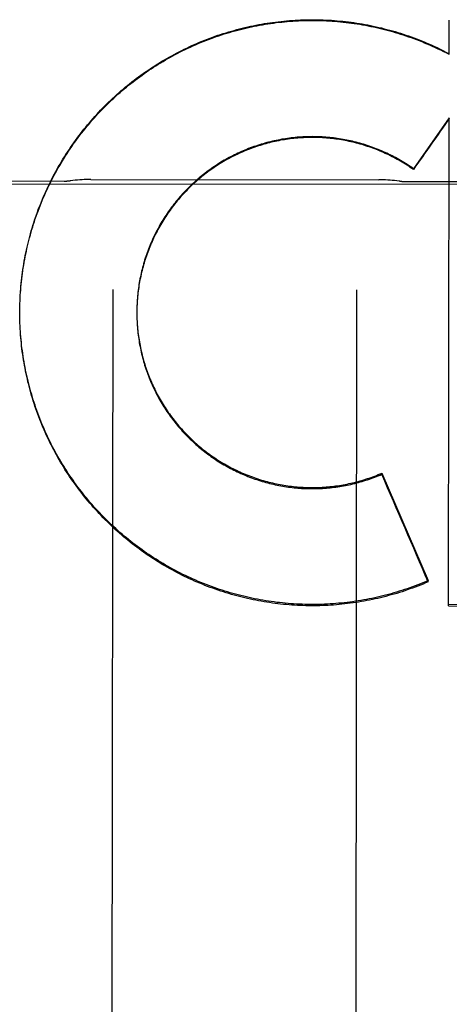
# Model space of a CAD drawing. Header units: inches. Extents: x 0 to 330, y 0 to 213.
# Tile 7 of 56: x 103.244 to 103.464, y 69.362 to 69.867. Entities that reach past the tile are written whole.
import ezdxf

# ---------------------------------------------------------------- set-up
doc = ezdxf.new("R2010")
doc.units = ezdxf.units.IN
doc.header["$LTSCALE"] = 18.1357758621
doc.header["$MEASUREMENT"] = 0
doc.linetypes.add('HIDDEN', pattern=[0.2, 0.1, -0.1])
doc.layers.add('02___PRT_ALL_AXES', color=7, linetype='CONTINUOUS')
doc.layers.add('DEFAULT_2', color=8, linetype='HIDDEN')

msp = doc.modelspace()

# ---------------------------------------------------------------- linework, layer by layer
at = {"layer": '02___PRT_ALL_AXES', "color": 8, "linetype": 'HIDDEN'}
for p, q in [((103.2804493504, 69.7852082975), (103.4281752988, 69.7850347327)), ((102.9480599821, 69.7833664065), (103.7605594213, 69.7824117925)), ((103.1918114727, 69.784491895), (103.2668114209, 69.7844037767)), ((103.4418113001, 69.7841981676), (103.5168112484, 69.7841100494))]:
    msp.add_line(p, q, dxfattribs=at)
at = {"layer": 'DEFAULT_2', "color": 8, "linetype": 'HIDDEN'}
for p, q in [((103.4642526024, 69.8493431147), (103.4642733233, 69.8670096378)), ((103.4593104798, 69.851847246), (103.4593109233, 69.8522247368)), ((103.4593109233, 69.8522247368), (103.4642530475, 69.849721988)), ((103.464214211, 69.8168539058), (103.4458670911, 69.7907504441)), ((103.4639197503, 69.5664675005), (103.464214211, 69.8168539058)), ((103.4458666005, 69.7903329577), (103.4458670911, 69.7907504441)), ((103.2441386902, 69.7227485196), (103.2442085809, 69.7247545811)), ((103.2442032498, 69.72418478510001), (103.2442881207, 69.7261941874)), ((103.2917460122, 69.7287177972), (103.2910973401, 69.17661435)), ((103.4167459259, 69.7285709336), (103.4160972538, 69.176467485)), ((103.2440275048, 69.7184369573), (103.2440530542, 69.7204321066)), ((103.2440508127, 69.7198744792), (103.2440910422, 69.7218734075)), ((103.2440878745, 69.7213116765), (103.2441428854, 69.7233142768)), ((103.2440177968, 69.7168964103), (103.2440186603, 69.71754874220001)), ((103.2440177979, 69.7168964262), (103.2440289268, 69.718990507)), ((103.2440221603, 69.715561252), (103.2440183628, 69.7173781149)), ((103.2440401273, 69.7141235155), (103.2440222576, 69.7161069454)), ((103.2440718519, 69.71268599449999), (103.2440397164, 69.7146652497)), ((103.3040221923, 69.7176298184), (103.304021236, 69.71730745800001)), ((103.304021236, 69.71730745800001), (103.3040221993, 69.7161841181)), ((103.304022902, 69.7166440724), (103.3040333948, 69.7152015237)), ((103.3040344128, 69.7156583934), (103.3040553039, 69.71421900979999)), ((103.3040567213, 69.7146728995), (103.3040879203, 69.71323678)), ((103.2441173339, 69.711248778), (103.244071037, 69.7132237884)), ((103.2441765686, 69.7098120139), (103.2441162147, 69.7117826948)), ((103.2442495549, 69.7083758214), (103.2441752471, 69.7103421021)), ((103.3040898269, 69.7136877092), (103.3041312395, 69.7122550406)), ((103.2443362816, 69.7069403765), (103.244248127, 69.7089021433)), ((103.2444367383, 69.7055058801), (103.2443362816, 69.7069403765)), ((103.4296657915, 69.6340041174), (103.429666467, 69.6345790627)), ((103.429666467, 69.6345790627), (103.4534345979, 69.5794927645)), ((103.4534338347, 69.5788431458), (103.4534345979, 69.5794927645)), ((103.4639197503, 69.5664675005), (103.6837598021, 69.5661276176)), ((103.6837605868, 69.5667954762), (103.4639205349, 69.5671352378))]:
    msp.add_line(p, q, dxfattribs=at)
for points in [[(103.2442815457, 69.7256202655), (103.2443814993, 69.7276329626), (103.2444887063, 69.7290707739), (103.2446097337, 69.73050748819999), (103.2447445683, 69.7319429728), (103.2448931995, 69.733377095), (103.2450556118, 69.7348097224), (103.2452317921, 69.7362407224), (103.2454217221, 69.7376699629), (103.2456253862, 69.73909731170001), (103.2458427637, 69.7405226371), (103.2460738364, 69.741945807), (103.246318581, 69.7433666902), (103.2465769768, 69.7447851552), (103.246848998, 69.7462010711), (103.2471346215, 69.7476143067), (103.2474338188, 69.7490247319), (103.2477465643, 69.7504322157), (103.2480728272, 69.7518366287), (103.2484125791, 69.75323784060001), (103.2487657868, 69.7546357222), (103.2491324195, 69.756030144), (103.2495124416, 69.7574209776), (103.2499058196, 69.7588080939), (103.2503125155, 69.7601913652), (103.2507324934, 69.76157066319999), (103.2511657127, 69.762945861), (103.2516121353, 69.7643168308), (103.252071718, 69.7656834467), (103.2525444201, 69.7670455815), (103.2530301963, 69.7684031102), (103.2535290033, 69.7697559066), (103.2540407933, 69.77110384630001), (103.2545655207, 69.7724468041), (103.2551031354, 69.7737846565), (103.2556535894, 69.7751172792), (103.25621683, 69.77644454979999), (103.2567928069, 69.7777663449), (103.2573814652, 69.779082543), (103.2579827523, 69.78039302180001), (103.2585966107, 69.78169766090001), (103.2592229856, 69.7829963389), (103.2598618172, 69.7842889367), (103.2605130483, 69.7855753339), (103.261176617, 69.7868554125), (103.2618524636, 69.7881290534), (103.262540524, 69.7893961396), (103.2632407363, 69.7906565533), (103.2639530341, 69.7919101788), (103.2646773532, 69.79315689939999), (103.2654136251, 69.7943966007), (103.2661617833, 69.7956291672), (103.266921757, 69.7968544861), (103.2676934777, 69.798072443), (103.2684768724, 69.7992829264), (103.2692718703, 69.8004858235), (103.2700783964, 69.80168102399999), (103.2708963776, 69.80286841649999), (103.2717257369, 69.80404789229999), (103.2725663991, 69.8052193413), (103.273418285, 69.8063826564), (103.2742813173, 69.8075377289), (103.2751554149, 69.8086844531), (103.2760404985, 69.8098227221), (103.2769364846, 69.8109524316), (103.2778432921, 69.8120734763), (103.2787608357, 69.81318575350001), (103.2796890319, 69.81428915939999), (103.2806277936, 69.8153835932), (103.2815770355, 69.8164689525), (103.2825366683, 69.8175451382), (103.2835066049, 69.8186120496), (103.2844867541, 69.8196695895), (103.2854770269, 69.8207176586), (103.2864773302, 69.82175616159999), (103.287487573, 69.8227850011), (103.2885076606, 69.8238040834), (103.2895375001, 69.8248133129), (103.2905769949, 69.82581259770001), (103.2916260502, 69.826801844), (103.292684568, 69.82778096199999), (103.2937524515, 69.8287498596), (103.2948296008, 69.8297084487), (103.2959159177, 69.8306566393), (103.2970113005, 69.83159434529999), (103.2981156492, 69.8325214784), (103.2992288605, 69.8334379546), (103.3003508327, 69.8343436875), (103.301481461, 69.835238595), (103.302620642, 69.836122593), (103.3037682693, 69.8369956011), (103.304924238, 69.83785753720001), (103.30608844, 69.83870832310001), (103.3072607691, 69.8395478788), (103.3084411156, 69.8403761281), (103.3096293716, 69.841192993), (103.3108254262, 69.8419983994), (103.3120291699, 69.8427922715), (103.3132404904, 69.8435745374), (103.3144592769, 69.8443451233), (103.3156854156, 69.84510395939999), (103.3169187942, 69.8458509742), (103.3181592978, 69.8465861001), (103.3194068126, 69.8473092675), (103.3206612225, 69.8480204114), (103.3219224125, 69.8487194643), (103.3231902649, 69.8494063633), (103.3244646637, 69.85008104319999), (103.3257454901, 69.8507434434), (103.3270326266, 69.8513935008), (103.3283259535, 69.85203115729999), (103.3296253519, 69.8526563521), (103.3309307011, 69.8532690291), (103.3322418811, 69.85386913), (103.3335587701, 69.8544566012), (103.334881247, 69.8550313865), (103.3362091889, 69.8555934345), (103.3375424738, 69.8561426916), (103.3388809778, 69.85667910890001), (103.3402245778, 69.85720263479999), (103.3415731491, 69.8577132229), (103.3429265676, 69.8582108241), (103.3442847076, 69.8586953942), (103.3456474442, 69.8591668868), (103.3470146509, 69.8596252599), (103.3483862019, 69.8600704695), (103.3497619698, 69.8605024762), (103.3511418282, 69.86092123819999), (103.3525256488, 69.8613267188), (103.3539133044, 69.8617188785), (103.3553046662, 69.8620976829), (103.3566996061, 69.8624630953), (103.3580979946, 69.8628150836), (103.3594997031, 69.86315361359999), (103.3609046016, 69.8634786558), (103.3623125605, 69.86379017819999), (103.3637234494, 69.864088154), (103.3651371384, 69.8643725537), (103.3665534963, 69.864643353), (103.3679723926, 69.8649005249), (103.3693936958, 69.8651440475), (103.370817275, 69.8653738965), (103.3722429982, 69.8655900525), (103.3736707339, 69.8657924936), (103.3751003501, 69.865981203), (103.3765317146, 69.8661561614), (103.3779646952, 69.8663173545), (103.3793991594, 69.8664647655), (103.3808349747, 69.8665983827), (103.3822720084, 69.86671819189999), (103.3837101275, 69.8668241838), (103.3851491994, 69.8669163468), (103.3865890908, 69.8669946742), (103.3880296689, 69.8670591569), (103.3894708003, 69.8671097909), (103.3909123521, 69.8671465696), (103.3923541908, 69.8671694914), (103.3937961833, 69.86717855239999), (103.3952381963, 69.8671737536), (103.3966800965, 69.86715509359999), (103.3981217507, 69.867122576), (103.3995630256, 69.8670762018), (103.4010037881, 69.8670159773), (103.4024439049, 69.8669419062), (103.403883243, 69.8668539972), (103.4053216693, 69.8667522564), (103.406759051, 69.8666366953), (103.4081952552, 69.8665073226), (103.4096301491, 69.8663641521), (103.4110636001, 69.86620719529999), (103.4124954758, 69.8660364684), (103.4139256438, 69.8658519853), (103.415353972, 69.8656537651), (103.4167803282, 69.8654418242), (103.4182045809, 69.8652161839), (103.4196265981, 69.8649768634), (103.4210462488, 69.8647238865), (103.4224634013, 69.86445727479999), (103.4238779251, 69.8641770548), (103.4252896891, 69.8638832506), (103.4266985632, 69.8635758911), (103.4281044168, 69.8632550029), (103.4295071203, 69.8629206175), (103.4309065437, 69.8625727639), (103.4323025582, 69.8622114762), (103.4336950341, 69.8618367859), (103.4350838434, 69.8614487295), (103.4364688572, 69.861047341), (103.4378499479, 69.86063265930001), (103.4392269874, 69.8602047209), (103.4405998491, 69.85976356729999), (103.4419684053, 69.85930923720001), (103.4433325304, 69.8588417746), (103.4446920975, 69.85836122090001), (103.4460469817, 69.8578676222), (103.447397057, 69.8573610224), (103.4487421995, 69.85684147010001), (103.450082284, 69.8563090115), (103.4514171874, 69.8557636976), (103.4527467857, 69.8552055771)], [(103.2443735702, 69.72705488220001), (103.2444793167, 69.7284885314), (103.2445987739, 69.729921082), (103.2447319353, 69.7313524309), (103.2448787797, 69.732782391), (103.2450392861, 69.7342107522), (103.2452134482, 69.73563747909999), (103.2454012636, 69.7370625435), (103.2456026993, 69.7384857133), (103.2458177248, 69.73990676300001), (103.2460463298, 69.7413256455), (103.2462885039, 69.742742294), (103.2465442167, 69.7441565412), (103.2468134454, 69.7455682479), (103.2470961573, 69.7469772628), (103.2473923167, 69.7483834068), (103.2477019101, 69.749786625), (103.2480249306, 69.7511868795), (103.2483613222, 69.75258394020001), (103.2487110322, 69.7539775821), (103.2490740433, 69.7553677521), (103.2494503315, 69.756754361), (103.2498398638, 69.7581372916), (103.2502426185, 69.7595164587), (103.2506585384, 69.7608916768), (103.2510875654, 69.7622627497), (103.2515296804, 69.76362962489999), (103.2519848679, 69.76499225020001), (103.2524530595, 69.76635042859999), (103.2529341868, 69.76770395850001), (103.2534282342, 69.769052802), (103.25393519, 69.7703969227), (103.254454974, 69.7717361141), (103.2549875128, 69.77307018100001), (103.2555327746, 69.7743990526), (103.2560907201, 69.7757226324), (103.2566612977, 69.7770408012), (103.2572444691, 69.7783534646), (103.2578401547, 69.7796604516), (103.2584482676, 69.7809615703), (103.2590687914, 69.7822567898), (103.2597017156, 69.7835460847), (103.2603469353, 69.78482924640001), (103.2610043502, 69.7861060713), (103.2616739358, 69.7873765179), (103.2623556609, 69.78864052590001), (103.2630494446, 69.7898979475), (103.2637552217, 69.7911486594), (103.264472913, 69.79239252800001), (103.2652024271, 69.7936293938), (103.2659437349, 69.7948592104), (103.2666968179, 69.7960819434), (103.2674615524, 69.7972973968), (103.2682378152, 69.7985053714), (103.2690255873, 69.7997058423), (103.2698248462, 69.80089877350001), (103.27063548, 69.80208399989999), (103.2714573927, 69.80326137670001), (103.2722905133, 69.8044308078), (103.2731347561, 69.8055921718), (103.2739900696, 69.8067454), (103.2748564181, 69.8078904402), (103.2757336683, 69.8090271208), (103.2766216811, 69.8101552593), (103.2775204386, 69.8112748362), (103.278429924, 69.8123858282), (103.2793499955, 69.81348806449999), (103.2802805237, 69.8145813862), (103.2812214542, 69.8156657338), (103.2821727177, 69.8167410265), (103.2831342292, 69.8178071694), (103.284105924, 69.81886408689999), (103.2850876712, 69.8199116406), (103.2860793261, 69.820949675), (103.2870808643, 69.8219781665), (103.2880922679, 69.8229970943), (103.2891133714, 69.824006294), (103.2901440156, 69.82500560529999), (103.2911841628, 69.825994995), (103.2922337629, 69.8269744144), (103.2932926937, 69.8279437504), (103.2943608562, 69.8289029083), (103.2954381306, 69.8298517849), (103.2965243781, 69.8307902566), (103.2976195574, 69.8317182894), (103.298723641, 69.8326358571), (103.2998364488, 69.83354281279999), (103.3009578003, 69.8344390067), (103.3020876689, 69.83532442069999), (103.3032260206, 69.83619902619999), (103.3043726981, 69.8370627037), (103.3055275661, 69.8379153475), (103.3066905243, 69.8387568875), (103.3078614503, 69.8395872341), (103.3090402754, 69.84040633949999), (103.3102269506, 69.8412141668), (103.3114212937, 69.8420105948), (103.3126231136, 69.8427954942), (103.3138323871, 69.843568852), (103.31504909, 69.8443306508), (103.3162730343, 69.84508077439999), (103.3175040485, 69.8458191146), (103.3187420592, 69.8465456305), (103.3199869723, 69.8472602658), (103.3212386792, 69.8479629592), (103.3224970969, 69.8486536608), (103.3237620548, 69.84933228), (103.3250333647, 69.8499987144), (103.3263109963, 69.8506529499), (103.3275949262, 69.8512949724), (103.328884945, 69.8519246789), (103.3301808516, 69.8525419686), (103.3314825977, 69.8531468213), (103.332790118, 69.8537392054), (103.3341032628, 69.8543190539), (103.3354219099, 69.8548863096), (103.3367459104, 69.8554409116), (103.3380750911, 69.8559827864), (103.3394094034, 69.8565119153), (103.3407488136, 69.8570282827), (103.3420931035, 69.8575318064), (103.343442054, 69.8580224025), (103.3447956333, 69.85850006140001), (103.3461537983, 69.8589647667), (103.3475163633, 69.8594164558), (103.3488831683, 69.8598550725), (103.3502540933, 69.8602805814), (103.3516289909, 69.8606929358), (103.3530077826, 69.8610921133), (103.3543904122, 69.8614780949), (103.3557766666, 69.8618508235), (103.3571663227, 69.8622102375), (103.358559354, 69.8625563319), (103.3599557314, 69.8628890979), (103.3613552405, 69.8632084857), (103.3627576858, 69.8635144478), (103.3641629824, 69.8638069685), (103.3655710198, 69.8640860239), (103.3669816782, 69.8643515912), (103.3683948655, 69.86460365), (103.3698103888, 69.8648421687), (103.3712280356, 69.8650671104), (103.3726477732, 69.8652784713), (103.3740695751, 69.8654762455), (103.3754932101, 69.8656604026), (103.3769184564, 69.8658309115), (103.3783452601, 69.8659877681), (103.3797735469, 69.8661309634), (103.3812031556, 69.8662604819), (103.3826339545, 69.8663763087), (103.3840657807, 69.8664784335), (103.3854984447, 69.866566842), (103.3869318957, 69.8666415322), (103.3883660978, 69.8667024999), (103.3898008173, 69.8667497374), (103.3912358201, 69.8667832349), (103.3926710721, 69.86680299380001), (103.3941065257, 69.86680901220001), (103.3955419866, 69.8668012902), (103.3969772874, 69.8667798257), (103.3984123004, 69.8667446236), (103.399846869, 69.8666956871), (103.4012809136, 69.8666330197), (103.4027143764, 69.8665566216), (103.4041470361, 69.8664665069), (103.4055786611, 69.8663626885), (103.4070092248, 69.8662451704), (103.4084386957, 69.8661139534), (103.4098668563, 69.8659690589), (103.4112935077, 69.8658105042), (103.4127185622, 69.8656383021), (103.4141419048, 69.8654524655), (103.4155634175, 69.8652530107), (103.4169830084, 69.8650399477), (103.4184004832, 69.86481330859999), (103.4198156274, 69.8645731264), (103.4212284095, 69.864319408), (103.4226388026, 69.8640521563), (103.4240465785, 69.8637714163), (103.425451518, 69.8634772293), (103.4268535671, 69.8631696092), (103.4282526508, 69.86284857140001), (103.4296486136, 69.8625141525), (103.431041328, 69.8621663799), (103.4324306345, 69.8618052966), (103.4338163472, 69.8614309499), (103.4351984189, 69.8610433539), (103.436576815, 69.8606425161), (103.4379513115, 69.8602285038), (103.4393216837, 69.8598013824), (103.4406878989, 69.8593611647), (103.4420499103, 69.85890786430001), (103.4434075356, 69.858441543), (103.4447606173, 69.8579622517), (103.4461090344, 69.85747003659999), (103.447452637, 69.85696495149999), (103.4487913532, 69.8564470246), (103.4501251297, 69.8559162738), (103.4514537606, 69.8553727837), (103.4527770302, 69.8548166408)], [(103.4527467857, 69.8552055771), (103.4540709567, 69.85463470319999), (103.4553895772, 69.8540511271), (103.4567025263, 69.85345490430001), (103.4580096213, 69.85284611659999), (103.4593109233, 69.8522247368)], [(103.4527770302, 69.8548166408), (103.4540949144, 69.85424785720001), (103.4554073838, 69.8536664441), (103.456714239, 69.8530724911), (103.4580152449, 69.8524661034), (103.4593104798, 69.851847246)], [(103.4458670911, 69.7907504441), (103.4450581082, 69.7913139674), (103.444243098, 69.7918685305), (103.4434220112, 69.79241416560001), (103.442594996, 69.7929507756), (103.4417621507, 69.7934782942), (103.4409235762, 69.7939966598), (103.4400793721, 69.7945058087), (103.4392296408, 69.7950056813), (103.4383744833, 69.7954962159), (103.4375140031, 69.7959773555), (103.4366483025, 69.79644904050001), (103.4357774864, 69.7969112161), (103.4349016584, 69.797363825), (103.4340209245, 69.7978068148), (103.4331353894, 69.7982401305), (103.4322451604, 69.7986637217), (103.4313503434, 69.7990775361), (103.4304510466, 69.7994815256), (103.4295473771, 69.7998756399), (103.4286394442, 69.8002598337), (103.4277273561, 69.8006340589), (103.4268112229, 69.8009982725), (103.425891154, 69.80135242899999), (103.4249672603, 69.8016964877), (103.4240396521, 69.8020304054), (103.4231084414, 69.8023541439), (103.4221737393, 69.8026676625), (103.4212356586, 69.8029709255), (103.4202943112, 69.8032638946), (103.4193498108, 69.8035465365), (103.41840227, 69.80381881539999), (103.4174518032, 69.8040807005), (103.4164985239, 69.80433215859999), (103.4155425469, 69.8045731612), (103.4145839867, 69.80480367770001), (103.4136229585, 69.8050236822), (103.4126595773, 69.8052331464), (103.4116939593, 69.8054320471), (103.4107262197, 69.80562035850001), (103.4097564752, 69.80579806), (103.4087848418, 69.8059651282), (103.4078114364, 69.8061215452), (103.4068363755, 69.80626729), (103.4058597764, 69.8064023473), (103.404881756, 69.8065266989), (103.4039024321, 69.8066403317), (103.4029219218, 69.8067432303), (103.401940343, 69.8068353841), (103.4009578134, 69.8069167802), (103.3999744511, 69.8069874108), (103.3989903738, 69.8070472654), (103.3980056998, 69.80709633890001), (103.3970205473, 69.8071346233), (103.3960350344, 69.8071621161), (103.3950492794, 69.8071788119), (103.3940634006, 69.8071847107), (103.3930775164, 69.80717981), (103.3920917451, 69.8071641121), (103.3911062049, 69.8071376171), (103.3901210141, 69.80710033), (103.3891362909, 69.8070522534), (103.3881521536, 69.80699339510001), (103.3871687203, 69.80692376), (103.3861861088, 69.80684335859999), (103.3852044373, 69.8067521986), (103.3842238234, 69.8066502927), (103.3832443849, 69.8065376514), (103.3822662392, 69.80641429), (103.381289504, 69.8062802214), (103.3803142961, 69.8061354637), (103.3793407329, 69.8059800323), (103.3783689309, 69.8058139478), (103.3773990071, 69.8056372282), (103.3764310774, 69.8054498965), (103.3754652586, 69.8052519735), (103.374501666, 69.80504348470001), (103.3735404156, 69.8048244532), (103.3725816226, 69.8045949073), (103.3716254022, 69.8043548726), (103.3706718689, 69.80410437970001), (103.3697211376, 69.803843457), (103.3687733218, 69.8035721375), (103.3678285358, 69.8032904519), (103.3668868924, 69.80299843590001), (103.3659485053, 69.8026961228), (103.3650134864, 69.8023835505), (103.3640819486, 69.8020607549), (103.363154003, 69.8017277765), (103.3622297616, 69.8013846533), (103.3613093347, 69.80103142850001), (103.3603928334, 69.8006681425), (103.3594803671, 69.80029484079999), (103.3585720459, 69.7999115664), (103.357667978, 69.7995183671), (103.3567682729, 69.7991152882), (103.3558730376, 69.79870238), (103.3549823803, 69.7982796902), (103.3540964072, 69.7978472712), (103.3532152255, 69.79740517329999), (103.3523389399, 69.7969534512), (103.3514676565, 69.7964921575), (103.3506014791, 69.7960213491), (103.3497405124, 69.79554108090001), (103.3488848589, 69.7950514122), (103.3480346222, 69.7945524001), (103.3471899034, 69.7940441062), (103.3463508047, 69.79352658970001), (103.345517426, 69.7929999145), (103.3446898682, 69.7924641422), (103.3438682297, 69.79191933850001), (103.34305261, 69.79136556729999), (103.342243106, 69.7908028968), (103.3414398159, 69.79023139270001), (103.3406428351, 69.78965112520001), (103.3398522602, 69.7890621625), (103.3390681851, 69.78846457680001), (103.3382907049, 69.7878584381), (103.3375199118, 69.7872438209), (103.3367558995, 69.7866207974), (103.3359987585, 69.7859894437), (103.3352485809, 69.7853498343), (103.3345054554, 69.7847020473), (103.3337694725, 69.784046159), (103.3330407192, 69.7833822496), (103.3323192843, 69.7827103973), (103.3316052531, 69.7820306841), (103.3308987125, 69.7813431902), (103.3301997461, 69.7806479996), (103.329508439, 69.7799451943), (103.3288248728, 69.7792348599), (103.328149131, 69.7785170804), (103.3274812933, 69.7777919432), (103.3268214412, 69.7770595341), (103.3261696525, 69.7763199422), (103.3255260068, 69.7755732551), (103.3248905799, 69.7748195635), (103.3242634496, 69.7740589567), (103.3236446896, 69.77329152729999), (103.3230343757, 69.772517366), (103.3224325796, 69.771736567), (103.321839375, 69.7709492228), (103.3212548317, 69.7701554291), (103.3206790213, 69.7693552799), (103.3201120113, 69.7685488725), (103.3195538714, 69.7677363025), (103.3190046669, 69.7669176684), (103.3184644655, 69.7660930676), (103.3179333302, 69.7652625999), (103.3174113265, 69.764426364), (103.3168985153, 69.7635844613), (103.3163949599, 69.7627369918), (103.315900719, 69.7618840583), (103.3154158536, 69.761025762), (103.3149404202, 69.76016220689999), (103.3144744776, 69.7592934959), (103.3140180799, 69.7584197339), (103.3135712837, 69.757541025), (103.3131341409, 69.7566574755), (103.3127067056, 69.7557691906), (103.3122890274, 69.7548762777), (103.3118811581, 69.7539788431), (103.3114831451, 69.7530769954), (103.3110950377, 69.7521708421), (103.3107168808, 69.7512604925), (103.3103487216, 69.7503460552), (103.3099906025, 69.7494276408), (103.3096425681, 69.7485053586), (103.3093046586, 69.7475793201), (103.3089769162, 69.7466496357), (103.3086593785, 69.74571641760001), (103.3083520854, 69.7447797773), (103.3080550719, 69.7438398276), (103.3077683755, 69.7428966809), (103.3074920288, 69.7419504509), (103.3072260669, 69.74100125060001), (103.3069705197, 69.7400491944), (103.3067254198, 69.7390943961), (103.3064907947, 69.7381369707), (103.3062666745, 69.73717703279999), (103.3060530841, 69.7362146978), (103.3058500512, 69.7352500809), (103.3056575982, 69.7342832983), (103.30547575, 69.7333144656), (103.3053045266, 69.73234369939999), (103.3051439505, 69.7313711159), (103.304994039, 69.7303968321), (103.304854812, 69.7294209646), (103.3047262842, 69.7284436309), (103.3046084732, 69.7274649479), (103.304501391, 69.7264850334), (103.3044050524, 69.7255040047), (103.3043194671, 69.7245219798), (103.3042446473, 69.7235390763), (103.3041799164, 69.7220768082)], [(103.4458666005, 69.7903329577), (103.4450619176, 69.79089394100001), (103.444251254, 69.79144606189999), (103.4434345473, 69.7919893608), (103.4426119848, 69.7925237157), (103.4417837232, 69.7930490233), (103.4409497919, 69.7935652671), (103.4401102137, 69.7940724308), (103.439265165, 69.7945704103), (103.4384148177, 69.795059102), (103.437559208, 69.7955384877), (103.4366983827, 69.7960085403), (103.4358324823, 69.7964691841), (103.4349616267, 69.7969203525), (103.434085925, 69.79736199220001), (103.4332055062, 69.7977940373), (103.432320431, 69.7982164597), (103.4314307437, 69.7986292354), (103.4305366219, 69.79903228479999), (103.4296382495, 69.7994255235), (103.4287356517, 69.79980894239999), (103.4278288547, 69.80018252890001), (103.4269180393, 69.80054621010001), (103.4260033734, 69.8008999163), (103.4250849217, 69.8012436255), (103.4241627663, 69.801577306), (103.4232370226, 69.8019009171), (103.4223077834, 69.8022144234), (103.4213751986, 69.8025177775), (103.4204394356, 69.8028109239), (103.4195005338, 69.8030938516), (103.4185585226, 69.80336654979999), (103.4176135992, 69.8036289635), (103.4166659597, 69.8038810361), (103.4157156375, 69.8041227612), (103.4147626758, 69.8043541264), (103.4138072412, 69.8045750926), (103.4128494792, 69.804785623), (103.4118894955, 69.8049856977), (103.4109274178, 69.8051752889), (103.4099633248, 69.8053543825), (103.4089972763, 69.8055229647), (103.4080294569, 69.8056810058), (103.407060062, 69.8058284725), (103.4060891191, 69.8059653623), (103.4051166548, 69.8060916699), (103.404142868, 69.8062073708), (103.4031679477, 69.8063124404), (103.40219195, 69.806406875), (103.4012149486, 69.8064906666), (103.4002370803, 69.8065638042), (103.3992584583, 69.8066262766), (103.3982792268, 69.8066780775), (103.3972995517, 69.8067191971), (103.3963194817, 69.8067496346), (103.3953390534, 69.8067693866), (103.3943584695, 69.8067784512), (103.3933779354, 69.8067768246), (103.3923974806, 69.8067645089), (103.3914171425, 69.806741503), (103.3904371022, 69.8067078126), (103.3894575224, 69.8066634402), (103.3884784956, 69.806608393), (103.3875001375, 69.8065426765), (103.3865225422, 69.8064662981), (103.3855457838, 69.8063792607), (103.3845700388, 69.80628158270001), (103.3835954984, 69.8061732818), (103.3826221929, 69.8060543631), (103.381650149, 69.80592482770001), (103.3806795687, 69.8057847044), (103.3797106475, 69.80563401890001), (103.3787434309, 69.8054727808), (103.3777779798, 69.805300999), (103.3768144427, 69.8051187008), (103.3758529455, 69.8049259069), (103.3748936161, 69.8047226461), (103.3739366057, 69.8045089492), (103.3729819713, 69.8042848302), (103.3720297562, 69.8040502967), (103.3710801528, 69.8038053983), (103.3701333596, 69.8035501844), (103.3691894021, 69.8032846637), (103.3682483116, 69.8030088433), (103.3673102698, 69.8027227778), (103.3663754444, 69.8024265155), (103.3654439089, 69.8021200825), (103.3645157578, 69.8018035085), (103.363591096, 69.8014768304), (103.3626700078, 69.8011400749), (103.3617526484, 69.8007933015), (103.3608391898, 69.8004365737), (103.3599296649, 69.800069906), (103.3590241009, 69.7996933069), (103.3581226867, 69.79930685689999), (103.3572256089, 69.7989106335), (103.3563329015, 69.7985046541), (103.3554446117, 69.7980889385), (103.3545608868, 69.79766355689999), (103.3536818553, 69.7972285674), (103.3528076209, 69.7967840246), (103.35193831, 69.7963299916), (103.3510739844, 69.7958665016), (103.3502146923, 69.7953935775), (103.3493606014, 69.79491131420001), (103.3485118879, 69.79441980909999), (103.3476685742, 69.793919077), (103.3468306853, 69.79340913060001), (103.3459983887, 69.7928900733), (103.3451718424, 69.7923620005), (103.3443510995, 69.7918249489), (103.3435362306, 69.7912789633), (103.3427273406, 69.7907241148), (103.3419245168, 69.7901604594), (103.341127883, 69.78958808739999), (103.3403375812, 69.7890070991), (103.339553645, 69.7884175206), (103.3387761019, 69.7878193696), (103.3380051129, 69.78721277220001), (103.3372408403, 69.7865978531), (103.3364833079, 69.7859746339), (103.3357325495, 69.7853431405), (103.3349886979, 69.7847034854), (103.3342518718, 69.78405576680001), (103.3335221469, 69.78340005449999), (103.3327996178, 69.78273643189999), (103.332084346, 69.7820649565), (103.3313763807, 69.7813856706), (103.3306758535, 69.78069870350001), (103.3299829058, 69.78000419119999), (103.3292975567, 69.7793021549), (103.3286198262, 69.7785926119), (103.3279498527, 69.7778757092), (103.32728777, 69.7771515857), (103.326633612, 69.7764202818), (103.3259874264, 69.7756818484), (103.325349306, 69.7749363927), (103.3247193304, 69.77418400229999), (103.3240975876, 69.7734247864), (103.3234841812, 69.77265886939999), (103.3228791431, 69.7718862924), (103.3222824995, 69.7711070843), (103.3216943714, 69.7703214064), (103.3211148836, 69.76952942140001), (103.3205440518, 69.7687311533), (103.3199818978, 69.7679266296), (103.3194285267, 69.76711600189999), (103.3188840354, 69.7662994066), (103.3183484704, 69.7654769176), (103.3178218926, 69.76464862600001), (103.3173043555, 69.7638146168), (103.3167959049, 69.7629749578), (103.3162966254, 69.7621297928), (103.3158066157, 69.7612792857), (103.3153258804, 69.76042344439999), (103.3148544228, 69.7595622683), (103.3143923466, 69.75869594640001), (103.3139397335, 69.7578246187), (103.3134966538, 69.7569484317), (103.3130632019, 69.75606757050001), (103.3126393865, 69.7551820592), (103.3122252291, 69.7542919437), (103.3118207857, 69.7533973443), (103.3114261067, 69.7524983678), (103.3110412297, 69.7515951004), (103.3106661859, 69.7506876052), (103.3103010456, 69.749776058), (103.3099458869, 69.7488606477), (103.3096007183, 69.7479413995), (103.3092655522, 69.7470183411), (103.3089404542, 69.7460916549), (103.3086254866, 69.7451615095), (103.3083206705, 69.7442279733), (103.3080260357, 69.7432911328), (103.3077416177, 69.74235110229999), (103.3074674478, 69.7414079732), (103.3072035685, 69.7404618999), (103.3069500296, 69.73951305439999), (103.3067068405, 69.7385614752), (103.3064740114, 69.73760719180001), (103.3062515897, 69.7366504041), (103.3060396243, 69.7356913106), (103.3058381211, 69.734729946), (103.3056470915, 69.7337663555), (103.3054665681, 69.7328007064), (103.3052965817, 69.7318331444), (103.3051371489, 69.730863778), (103.3049882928, 69.7298927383), (103.3048500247, 69.7289201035), (103.3047223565, 69.7279459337), (103.3046053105, 69.7269704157), (103.3044989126, 69.7259937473), (103.3044031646, 69.7250159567), (103.3043180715, 69.7240370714), (103.3042436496, 69.7230572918)], [(103.2804503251, 69.7852082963), (103.2793965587, 69.7852031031), (103.2782475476, 69.78518287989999), (103.2770915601, 69.7851473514), (103.2759293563, 69.7850964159), (103.274761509, 69.7850299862), (103.2735885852, 69.78494799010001), (103.2724111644, 69.7848503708), (103.2712298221, 69.7847370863), (103.270045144, 69.7846081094), (103.2697773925, 69.78457683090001)], [(103.4388457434, 69.7843781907), (103.4385772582, 69.78441019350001), (103.4373929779, 69.7845419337), (103.4362119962, 69.7846579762), (103.4350348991, 69.7847583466), (103.4338622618, 69.7848430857), (103.4326946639, 69.7849122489), (103.4315326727, 69.7849659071), (103.4303768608, 69.785004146), (103.4292279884, 69.78502706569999), (103.4281743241, 69.7850347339)], [(103.3040531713, 69.71960103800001), (103.3040322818, 69.718615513), (103.3040206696, 69.7168257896)], [(103.3040848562, 69.720586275), (103.3040528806, 69.71913184), (103.3040319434, 69.7181493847)], [(103.3041799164, 69.7220768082), (103.3041268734, 69.721095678), (103.3040845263, 69.7201139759)], [(103.3041806, 69.7225554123), (103.3041273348, 69.7215711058), (103.3040848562, 69.720586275)], [(103.3041337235, 69.71270294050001), (103.3041852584, 69.7112738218), (103.3042499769, 69.71029316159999), (103.3043253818, 69.7093132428), (103.3044114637, 69.7083342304), (103.304508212, 69.7073562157), (103.3046156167, 69.7063793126), (103.3047336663, 69.7054036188), (103.3048623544, 69.7044292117), (103.3050016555, 69.7034562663), (103.305151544, 69.7024849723), (103.3053120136, 69.7015153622), (103.3054830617, 69.70054746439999), (103.3056646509, 69.69958148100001), (103.3058567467, 69.6986176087), (103.306059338, 69.6976558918), (103.3062724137, 69.6966963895), (103.3064959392, 69.6957392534), (103.3067298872, 69.69478461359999), (103.3069742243, 69.6938325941), (103.3072289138, 69.6928833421), (103.3074939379, 69.6919369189), (103.3077692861, 69.6909933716), (103.3080549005, 69.6900528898), (103.3083507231, 69.68911567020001), (103.3086567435, 69.6881817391), (103.3089729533, 69.6872511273), (103.3092992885, 69.68632401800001), (103.3096356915, 69.68540058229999), (103.3099821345, 69.6844808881), (103.3103385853, 69.68356502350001), (103.3107049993, 69.6826530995), (103.3110813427, 69.68174520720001), (103.3114675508, 69.6808414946), (103.3118635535, 69.67994212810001), (103.3122693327, 69.6790471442), (103.312684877, 69.6781565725), (103.3131100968, 69.6772705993), (103.313544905, 69.6763894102), (103.3139892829, 69.67551303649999), (103.3144432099, 69.6746415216), (103.3149066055, 69.6737750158), (103.3153794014, 69.6729136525), (103.3158615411, 69.6720575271), (103.3163529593, 69.6712067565), (103.3168536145, 69.670361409), (103.3173634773, 69.6695215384), (103.3178824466, 69.6686873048), (103.3184104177, 69.6678588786), (103.3189473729, 69.66703628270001), (103.3194932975, 69.6662195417), (103.3200480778, 69.6654088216), (103.320611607, 69.66460428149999), (103.321183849, 69.6638059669), (103.3217647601, 69.6630139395), (103.3223542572, 69.6622283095), (103.3229522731, 69.66144917), (103.3235587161, 69.6606766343), (103.324173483, 69.6599108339), (103.3247965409, 69.6591518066), (103.3254278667, 69.65839958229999), (103.326067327, 69.6576543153), (103.3267147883, 69.6569161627), (103.3273702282, 69.6561851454), (103.3280336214, 69.6554612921), (103.3287048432, 69.6547447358), (103.3293837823, 69.6540355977), (103.330070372, 69.6533339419), (103.3307645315, 69.6526398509), (103.3314661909, 69.6519533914), (103.3321752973, 69.65127461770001), (103.3328917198, 69.6506036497), (103.3336153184, 69.6499406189), (103.3343460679, 69.6492855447), (103.3350839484, 69.6486384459), (103.3358288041, 69.6479994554), (103.3365804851, 69.6473687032), (103.337338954, 69.6467462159), (103.3381041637, 69.6461320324), (103.3388759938, 69.64552624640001), (103.3396543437, 69.6449289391), (103.3404391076, 69.6443401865), (103.3412301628, 69.6437600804), (103.3420274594, 69.64318865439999), (103.3428309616, 69.6426259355), (103.3436405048, 69.6420720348), (103.3444559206, 69.64152706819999), (103.345277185, 69.6409910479), (103.3461042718, 69.6404639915), (103.3469370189, 69.6399459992), (103.3477752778, 69.6394371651), (103.3486189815, 69.6389375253), (103.3494680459, 69.63844712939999), (103.3503223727, 69.6379660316), (103.3511818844, 69.6374942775), (103.3520464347, 69.6370319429), (103.3529158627, 69.6365791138), (103.3537901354, 69.6361358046), (103.354669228, 69.6357020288), (103.3555529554, 69.6352778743), (103.3564411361, 69.6348634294), (103.357333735, 69.6344587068), (103.3582307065, 69.63406372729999), (103.3591319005, 69.6336785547), (103.3600371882, 69.6333032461), (103.3609464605, 69.6329378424), (103.3618595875, 69.6325823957), (103.3627765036, 69.6322369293), (103.3636971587, 69.6319014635), (103.3646213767, 69.6315760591), (103.3655489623, 69.6312607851), (103.366479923, 69.6309556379), (103.3674142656, 69.6306606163), (103.3683517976, 69.63037578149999), (103.3692923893, 69.6301011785), (103.37023586, 69.62983685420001), (103.3711820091, 69.629582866), (103.3721307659, 69.6293392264), (103.3730820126, 69.6291059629), (103.3740356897, 69.6288830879), (103.3749917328, 69.6286706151), (103.3759500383, 69.62846856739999), (103.3769105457, 69.62827696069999), (103.3778730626, 69.62809583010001), (103.3788373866, 69.62792521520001), (103.3798034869, 69.6277651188), (103.3807713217, 69.62761554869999), (103.381740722, 69.6274765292), (103.3827115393, 69.6273480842), (103.3836836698, 69.6272302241), (103.3846569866, 69.6271229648), (103.3856314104, 69.6270263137), (103.3866068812, 69.6269402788), (103.3875832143, 69.6268648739), (103.3885602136, 69.6268001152), (103.3895378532, 69.6267460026), (103.3905161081, 69.6267025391), (103.3914947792, 69.6266697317), (103.3924736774, 69.6266475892), (103.3934527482, 69.62663611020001), (103.3944319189, 69.6266352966), (103.3954110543, 69.6266451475), (103.3963900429, 69.6266656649), (103.3973687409, 69.6266968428), (103.398346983, 69.62673867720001), (103.3993247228, 69.6267911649), (103.4003019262, 69.6268543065), (103.4012783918, 69.6269280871), (103.4022539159, 69.6270124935), (103.4032284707, 69.6271075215), (103.4042020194, 69.6272131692), (103.4051743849, 69.62732941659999), (103.4061454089, 69.627456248), (103.4071149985, 69.6275936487), (103.4080830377, 69.6277416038), (103.4090494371, 69.6279000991), (103.4100141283, 69.6280691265), (103.410976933, 69.62824865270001), (103.4119376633, 69.6284386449), (103.41289628, 69.6286390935), (103.4138527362, 69.62884999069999), (103.4148068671, 69.62907129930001), (103.4157585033, 69.6293029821), (103.4167076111, 69.6295450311), (103.4176541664, 69.6297974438), (103.4185979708, 69.630060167), (103.4195388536, 69.6303331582), (103.4204767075, 69.6306163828), (103.4214113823, 69.6309097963), (103.4223428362, 69.6312133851), (103.423271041, 69.6315271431), (103.4241958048, 69.6318510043), (103.4251169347, 69.6321849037), (103.4260344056, 69.6325288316), (103.4269481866, 69.6328827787), (103.4278581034, 69.6332466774), (103.4287639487, 69.633620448), (103.4296657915, 69.6340041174)], [(103.3041884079, 69.7117187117), (103.3042538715, 69.7107351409), (103.3043301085, 69.70975234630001), (103.3044171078, 69.70877044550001), (103.3045148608, 69.7077895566), (103.3046233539, 69.70680979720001), (103.304742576, 69.7058312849), (103.3048725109, 69.7048541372), (103.3050131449, 69.7038784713), (103.3051644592, 69.7029044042), (103.3053264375, 69.70193205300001), (103.3054990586, 69.7009615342), (103.3056823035, 69.6999929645), (103.3058761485, 69.6990264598), (103.3060805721, 69.6980621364), (103.3062955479, 69.69710010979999), (103.306521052, 69.69614049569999), (103.3067570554, 69.69518340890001), (103.3070035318, 69.6942289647), (103.3072604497, 69.6932772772), (103.30752778, 69.692328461), (103.3078054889, 69.6913826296), (103.3080935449, 69.6904398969), (103.3083919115, 69.6895003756), (103.3087005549, 69.688564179), (103.3090194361, 69.6876314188), (103.3093485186, 69.6867022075), (103.3096877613, 69.6857766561), (103.3100371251, 69.68485487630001), (103.3103965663, 69.68393697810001), (103.3107660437, 69.6830230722), (103.311145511, 69.6821132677), (103.3115349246, 69.6812076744), (103.3119342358, 69.6803064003), (103.3123433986, 69.67940955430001), (103.3127623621, 69.67851724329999), (103.3131910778, 69.6776295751), (103.3136294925, 69.6767466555), (103.3140775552, 69.6758685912), (103.3145352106, 69.6749954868), (103.3150024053, 69.6741274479), (103.3154790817, 69.6732645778), (103.3159651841, 69.67240698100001), (103.3164606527, 69.6715547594), (103.3169654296, 69.6707080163), (103.3174794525, 69.66986685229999), (103.3180026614, 69.6690313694), (103.318534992, 69.6682016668), (103.3190763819, 69.6673778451), (103.3196267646, 69.6665600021), (103.3201860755, 69.665748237), (103.3207542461, 69.6649426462), (103.3213312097, 69.6641433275), (103.3219168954, 69.6633503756), (103.3225112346, 69.6625638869), (103.3231141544, 69.6617839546), (103.3237255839, 69.6610106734), (103.3243454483, 69.660244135), (103.3249736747, 69.6594844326), (103.3256101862, 69.658731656), (103.3262549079, 69.657985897), (103.3269077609, 69.6572472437), (103.3275686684, 69.656515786), (103.3282375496, 69.6557916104), (103.3289143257, 69.6550748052), (103.3295989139, 69.6543654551), (103.3302912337, 69.6536636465), (103.3309912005, 69.6529694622), (103.3316987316, 69.6522829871), (103.3324137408, 69.6516043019), (103.3331361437, 69.65093348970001), (103.3338658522, 69.6502706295), (103.3346027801, 69.64961580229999), (103.3353468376, 69.6489690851), (103.3360979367, 69.6483305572), (103.336855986, 69.64770029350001), (103.3376208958, 69.6470783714), (103.3383925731, 69.6464648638), (103.3391709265, 69.64585984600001), (103.3399558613, 69.645263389), (103.3407472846, 69.6446755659), (103.3415451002, 69.6440964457), (103.3423492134, 69.6435260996), (103.3431595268, 69.6429645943), (103.3439759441, 69.6424119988), (103.3447983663, 69.6418683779), (103.3456266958, 69.6413337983), (103.346460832, 69.64080832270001), (103.347300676, 69.6402920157), (103.3481461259, 69.6397849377), (103.3489970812, 69.63928715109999), (103.349853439, 69.63879871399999), (103.3507150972, 69.6383196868), (103.3515819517, 69.6378501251), (103.3524538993, 69.6373900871), (103.3533308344, 69.6369396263), (103.3542126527, 69.6364987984), (103.3550992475, 69.6360676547), (103.3559905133, 69.63564624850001), (103.3568863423, 69.6352346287), (103.3577866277, 69.63483284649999), (103.3586912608, 69.6344409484), (103.3596001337, 69.634058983), (103.3605131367, 69.6336869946), (103.3614301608, 69.6333250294), (103.3623510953, 69.6329731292), (103.3632758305, 69.6326313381), (103.3642042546, 69.6322996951), (103.3651362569, 69.6319782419), (103.3660717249, 69.6316670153), (103.367010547, 69.63136605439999), (103.3679526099, 69.6310753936), (103.368897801, 69.6307950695), (103.3698460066, 69.630525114), (103.3707971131, 69.6302655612), (103.3717510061, 69.6300164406), (103.3727075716, 69.6297777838), (103.3736666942, 69.6295496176), (103.3746282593, 69.6293319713), (103.3755921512, 69.6291248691), (103.3765582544, 69.62892833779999), (103.3775264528, 69.62874239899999), (103.3784966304, 69.6285670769), (103.3794686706, 69.6284023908), (103.3804424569, 69.6282483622), (103.3814178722, 69.6281050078), (103.3823947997, 69.6279723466), (103.383373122, 69.62785039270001), (103.3843527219, 69.62773916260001), (103.3853334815, 69.6276386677), (103.3863152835, 69.6275489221), (103.3872980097, 69.6274699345), (103.3882815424, 69.6274017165), (103.3892657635, 69.6273442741), (103.3902505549, 69.6272976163), (103.3912357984, 69.6272617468), (103.3922213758, 69.6272366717), (103.3932071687, 69.6272223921), (103.394193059, 69.6272189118), (103.3951789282, 69.6272262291), (103.3961646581, 69.6272443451), (103.3971501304, 69.6272732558), (103.3981352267, 69.6273129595), (103.399119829, 69.6273634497), (103.4001038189, 69.6274247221), (103.4010870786, 69.6274967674), (103.4020694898, 69.627579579), (103.4030509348, 69.627673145), (103.4040312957, 69.62777745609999), (103.4050104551, 69.6278924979), (103.4059882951, 69.6280182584), (103.4069646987, 69.6281547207), (103.4079395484, 69.6283018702), (103.4089127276, 69.6284596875), (103.4098841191, 69.6286281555), (103.4108536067, 69.628807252), (103.4118210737, 69.6289969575), (103.4127864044, 69.6291972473), (103.4137494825, 69.62940809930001), (103.4147101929, 69.6296294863), (103.4156684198, 69.6298613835), (103.4166240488, 69.63010376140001), (103.4175769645, 69.63035659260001), (103.4185270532, 69.630619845), (103.4194742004, 69.6308934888), (103.4204182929, 69.6311774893), (103.4213592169, 69.6314718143), (103.4222968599, 69.6317764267), (103.423231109, 69.63209129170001), (103.4241618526, 69.6324163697), (103.4250889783, 69.6327516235), (103.4260123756, 69.63309701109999), (103.426931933, 69.6334524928), (103.4278475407, 69.6338180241), (103.4287590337, 69.6341935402), (103.429666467, 69.6345790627)], [(103.4534345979, 69.5794927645), (103.452107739, 69.5789279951), (103.4507756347, 69.57837605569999), (103.4494382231, 69.5778369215), (103.4480956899, 69.5773106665), (103.4467481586, 69.576797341), (103.4453957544, 69.5762969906), (103.4440386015, 69.57580966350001), (103.442676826, 69.5753354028), (103.4413105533, 69.5748742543), (103.4399399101, 69.5744262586), (103.4385650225, 69.5739914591), (103.4371860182, 69.573569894), (103.435803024, 69.5731616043), (103.4344161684, 69.5727666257), (103.433025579, 69.5723849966), (103.4316313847, 69.5720167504), (103.430233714, 69.57166192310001), (103.4288326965, 69.5713205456), (103.4274284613, 69.5709926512), (103.4260211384, 69.5706782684), (103.4246108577, 69.5703774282), (103.4231977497, 69.5700901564), (103.4217819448, 69.5698164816), (103.4203635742, 69.569556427), (103.4189427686, 69.5693100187), (103.4175196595, 69.5690772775), (103.4160943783, 69.5688582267), (103.414667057, 69.5686528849), (103.4132378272, 69.5684612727), (103.4118068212, 69.5682834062), (103.410374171, 69.5681193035), (103.4089400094, 69.5679689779), (103.4075044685, 69.5678324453), (103.4060676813, 69.5677097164), (103.4046297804, 69.5676008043), (103.4031908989, 69.5675057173), (103.4017511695, 69.5674244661), (103.4003107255, 69.5673570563), (103.3988696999, 69.5673034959), (103.3974282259, 69.5672637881), (103.3959864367, 69.5672379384), (103.3945444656, 69.56722594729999), (103.3931024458, 69.5672278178), (103.3916605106, 69.5672435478), (103.3902187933, 69.5672731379), (103.3887774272, 69.5673165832), (103.3873365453, 69.5673738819), (103.385896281, 69.5674450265), (103.3844567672, 69.5675300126), (103.3830181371, 69.56762883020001), (103.3815805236, 69.5677414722), (103.3801440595, 69.5678679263), (103.3787088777, 69.5680081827), (103.3772751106, 69.5681622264), (103.375842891, 69.5683300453), (103.3744123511, 69.5685116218), (103.3729836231, 69.5687069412), (103.3715568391, 69.5689159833), (103.370132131, 69.56913873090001), (103.3687096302, 69.5693751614), (103.3672894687, 69.5696252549), (103.3658717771, 69.5698889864), (103.364456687, 69.5701663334), (103.3630443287, 69.5704572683), (103.3616348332, 69.5707617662), (103.3602283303, 69.571079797), (103.3588249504, 69.5714113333), (103.3574248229, 69.5717563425), (103.3560280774, 69.5721147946), (103.3546348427, 69.5724866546), (103.3532452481, 69.57287189), (103.3518594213, 69.5732704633), (103.3504774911, 69.5736823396), (103.3490995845, 69.57410747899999), (103.3477258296, 69.5745458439), (103.3463563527, 69.5749973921), (103.3449912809, 69.5754620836), (103.3436307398, 69.5759398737), (103.3422748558, 69.5764307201), (103.3409237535, 69.5769345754), (103.3395775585, 69.5774513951), (103.3382363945, 69.5779811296), (103.3369003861, 69.5785237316), (103.3355696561, 69.5790791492), (103.3342443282, 69.5796473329), (103.3329245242, 69.5802282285), (103.3316103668, 69.5808217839), (103.3303019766, 69.5814279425), (103.3289994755, 69.5820466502), (103.3277029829, 69.582677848), (103.3264126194, 69.5833214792), (103.3251285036, 69.5839774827), (103.323850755, 69.5846457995), (103.3225794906, 69.5853263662), (103.3213148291, 69.5860191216), (103.3200568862, 69.586724), (103.3188057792, 69.5874409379), (103.3175616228, 69.5881698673), (103.316324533, 69.5889107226), (103.315094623, 69.5896634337), (103.3138720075, 69.59042793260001), (103.3126567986, 69.591204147), (103.3114491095, 69.5919920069), (103.3102490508, 69.5927914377), (103.3090567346, 69.5936023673), (103.3078722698, 69.594424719), (103.3066957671, 69.59525841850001), (103.3055273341, 69.5961033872), (103.3043670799, 69.59695954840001), (103.3032151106, 69.5978268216), (103.3020715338, 69.59870512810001), (103.300936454, 69.5995943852), (103.2998099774, 69.60049451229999), (103.2986922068, 69.6014054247), (103.2975832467, 69.6023270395), (103.2964831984, 69.6032592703), (103.2953921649, 69.6042020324), (103.2943102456, 69.60515523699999), (103.2932375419, 69.6061187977), (103.2921741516, 69.6070926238), (103.2911201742, 69.6080766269), (103.290075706, 69.60907071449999), (103.2890408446, 69.6100747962), (103.2880156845, 69.6110887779), (103.2870003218, 69.6121125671), (103.2859948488, 69.6131460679), (103.2849993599, 69.6141891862), (103.2840139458, 69.6152418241), (103.2830386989, 69.6163038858), (103.2820737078, 69.6173752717), (103.2811190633, 69.6184558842), (103.2801748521, 69.619545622), (103.2792411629, 69.6206443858), (103.2783180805, 69.62175207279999), (103.2774056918, 69.6228685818), (103.2765040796, 69.6239938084), (103.2756133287, 69.62512764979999), (103.2747335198, 69.62626999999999), (103.2738647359, 69.6274207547), (103.2730070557, 69.6285798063), (103.2721605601, 69.6297470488), (103.2713253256, 69.6309223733), (103.270501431, 69.6321056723), (103.269688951, 69.6332968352), (103.2688879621, 69.6344957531), (103.2680985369, 69.6357023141), (103.2673207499, 69.6369164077), (103.2665546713, 69.6381379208), (103.2658003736, 69.6393667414), (103.2650579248, 69.640602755), (103.2643273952, 69.6418458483), (103.2636088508, 69.6430959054), (103.2629023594, 69.64435281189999), (103.2622079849, 69.6456164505), (103.2615257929, 69.64688670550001), (103.260855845, 69.6481634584), (103.2601982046, 69.6494465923), (103.2595529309, 69.6507359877), (103.2589200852, 69.6520315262), (103.2582997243, 69.6533330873), (103.2576919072, 69.6546405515), (103.2570966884, 69.6559537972), (103.2565141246, 69.6572727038), (103.255944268, 69.6585971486), (103.2553871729, 69.65992701), (103.2548428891, 69.6612621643), (103.2543114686, 69.6626024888), (103.2537929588, 69.66394785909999), (103.2532874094, 69.66529815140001), (103.2527948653, 69.6666532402), (103.2523153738, 69.6680130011), (103.2518489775, 69.6693773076), (103.2513957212, 69.6707460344), (103.250955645, 69.6721190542), (103.2505287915, 69.67349624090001), (103.2501151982, 69.6748774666), (103.2497149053, 69.6762626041), (103.2493279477, 69.6776515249), (103.2489543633, 69.6790441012), (103.2485941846, 69.6804402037), (103.2482474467, 69.681839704), (103.24791418, 69.6832424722), (103.247594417, 69.6846483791), (103.2472881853, 69.6860572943), (103.2469955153, 69.6874690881), (103.2467164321, 69.6888836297), (103.2464509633, 69.69030078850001), (103.2461991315, 69.69172043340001), (103.2459609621, 69.6931424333), (103.2457364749, 69.6945666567), (103.2455256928, 69.6959929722), (103.2453286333, 69.6974212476), (103.2451453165, 69.69885135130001), (103.2449757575, 69.7002831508), (103.2448199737, 69.701716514), (103.2446779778, 69.7031513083), (103.2445497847, 69.7045874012), (103.2444354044, 69.7060246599), (103.2443348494, 69.7074629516)], [(103.4534338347, 69.5788431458), (103.4521148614, 69.5782808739), (103.4507907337, 69.5777313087), (103.4494613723, 69.5771944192), (103.4481270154, 69.5766702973), (103.4467878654, 69.5761590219), (103.4454439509, 69.5756606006), (103.4440952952, 69.5751750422), (103.4427421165, 69.5747024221), (103.4413846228, 69.5742428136), (103.4400228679, 69.5737962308), (103.4386569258, 69.5733626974), (103.4372869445, 69.5729422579), (103.4359130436, 69.5725349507), (103.4345353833, 69.5721408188), (103.4331541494, 69.5717599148), (103.4317693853, 69.57139224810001), (103.430381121, 69.57103782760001), (103.4289895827, 69.5706967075), (103.4275949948, 69.57036894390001), (103.4261973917, 69.5700545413), (103.4247968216, 69.56975351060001), (103.4233934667, 69.569465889), (103.4219874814, 69.56919171), (103.4205789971, 69.5689309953), (103.4191681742, 69.5686837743), (103.4177550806, 69.56845005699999), (103.4163397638, 69.5682298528), (103.4149224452, 69.5680231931), (103.4135033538, 69.567830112), (103.412082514, 69.56765061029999), (103.4106599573, 69.5674846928), (103.4092358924, 69.567332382), (103.4078105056, 69.5671937), (103.406383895, 69.567068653), (103.4049561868, 69.5669572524), (103.403527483, 69.5668595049), (103.4020978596, 69.5667754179), (103.4006675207, 69.56670500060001), (103.3992366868, 69.5666482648), (103.3978053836, 69.5666052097), (103.3963736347, 69.5665758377), (103.3949416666, 69.5665601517), (103.393509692, 69.5665581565), (103.392077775, 69.5665698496), (103.3906460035, 69.5665952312), (103.3892145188, 69.5666342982), (103.387783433, 69.56668705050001), (103.386352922, 69.5667534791), (103.3849231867, 69.5668335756), (103.3834942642, 69.5669273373), (103.3820661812, 69.5670347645), (103.3806391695, 69.5671558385), (103.3792134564, 69.5672905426), (103.3777890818, 69.5674388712), (103.3763661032, 69.56760082), (103.3749446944, 69.5677763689), (103.3735250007, 69.5679655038), (103.3721071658, 69.5681682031), (103.3706913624, 69.5683844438), (103.3692776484, 69.5686142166), (103.3678660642, 69.56885751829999), (103.3664568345, 69.5691143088), (103.3650501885, 69.5693845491), (103.3636461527, 69.5696682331), (103.3622447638, 69.5699653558), (103.3608462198, 69.5702758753), (103.3594506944, 69.570599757), (103.3580582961, 69.57093697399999), (103.3566691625, 69.57128749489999), (103.3552833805, 69.5716512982), (103.3539010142, 69.572028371), (103.3525222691, 69.5724186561), (103.3511473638, 69.5728220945), (103.3497763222, 69.5732386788), (103.3484091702, 69.57366840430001), (103.3470461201, 69.5741112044), (103.3456873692, 69.5745670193), (103.3443329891, 69.57503582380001), (103.3429830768, 69.5755175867), (103.3416377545, 69.5760122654), (103.3402971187, 69.5765198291), (103.3389613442, 69.5770402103), (103.3376306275, 69.5775733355), (103.336305, 69.5781191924), (103.3349844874, 69.5786777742), (103.3336693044, 69.5792489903), (103.3323596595, 69.5798327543), (103.3310555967, 69.5804290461), (103.3297571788, 69.58103783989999), (103.3284645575, 69.5816590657), (103.3271778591, 69.5822926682), (103.3258972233, 69.5829385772), (103.3246228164, 69.583596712), (103.3233546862, 69.58426704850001), (103.3220928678, 69.584949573), (103.3208375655, 69.5856441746), (103.319588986, 69.5863507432), (103.3183471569, 69.5870692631), (103.3171121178, 69.5877997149), (103.3158840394, 69.5885419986), (103.3146630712, 69.5892960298), (103.3134493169, 69.5900617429), (103.3122429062, 69.59083905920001), (103.3110439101, 69.5916279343), (103.309852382, 69.5924283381), (103.3086685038, 69.5932401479), (103.3074924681, 69.59406323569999), (103.3063242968, 69.59489758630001), (103.3051640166, 69.5957431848), (103.3040118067, 69.5965999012), (103.3028678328, 69.597467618), (103.3017321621, 69.598346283), (103.3006048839, 69.5992358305), (103.2994860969, 69.6001361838), (103.2983758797, 69.60104728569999), (103.2972743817, 69.6019690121), (103.2961817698, 69.6029012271), (103.2950980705, 69.60384390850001), (103.2940233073, 69.6047970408), (103.2929576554, 69.6057604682), (103.2919012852, 69.60673404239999), (103.2908542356, 69.6077177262), (103.2898165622, 69.608711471), (103.2887883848, 69.6097151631), (103.287769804, 69.6107287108), (103.2867609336, 69.6117519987), (103.2857619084, 69.6127848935), (103.2847727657, 69.61382735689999), (103.2837935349, 69.61487936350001), (103.2828243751, 69.61594074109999), (103.2818654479, 69.617011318), (103.2809167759, 69.6180910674), (103.2799783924, 69.61917995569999), (103.2790504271, 69.6202778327), (103.278132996, 69.6213845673), (103.2772261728, 69.62250006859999), (103.2763300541, 69.6236242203), (103.2754446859, 69.6247569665), (103.2745700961, 69.6258982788), (103.2737064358, 69.6270479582), (103.2728538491, 69.62820582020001), (103.2720123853, 69.6293717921), (103.2711821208, 69.6305457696), (103.270363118, 69.6317276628), (103.2695554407, 69.6329173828), (103.2687591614, 69.6341148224), (103.2679743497, 69.6353198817), (103.2672010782, 69.6365324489), (103.2664394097, 69.6377524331), (103.2656894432, 69.6389796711), (103.2649512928, 69.6402139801), (103.264224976, 69.6414553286), (103.26351051, 69.64270369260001), (103.2628080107, 69.6439588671), (103.2621175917, 69.645220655), (103.2614392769, 69.64648900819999), (103.2607731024, 69.6477638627), (103.2601191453, 69.64904506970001), (103.2594774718, 69.6503325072), (103.2588481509, 69.6516260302), (103.2582312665, 69.6529254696), (103.2576268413, 69.6542307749), (103.2570348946, 69.6555419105), (103.2564555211, 69.6568586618), (103.2558888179, 69.65818081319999), (103.2553347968, 69.65950833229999), (103.2547934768, 69.66084117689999), (103.2542649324, 69.662179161), (103.2537492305, 69.6635221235), (103.2532464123, 69.6648699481), (103.2527565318, 69.6662224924), (103.2522796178, 69.6675796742), (103.2518156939, 69.6689414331), (103.2513648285, 69.6703075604), (103.2509270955, 69.6716778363), (103.2505025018, 69.6730522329), (103.2500910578, 69.6744307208), (103.249692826, 69.6758130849), (103.249307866, 69.6771991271), (103.2489361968, 69.6785887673), (103.2485778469, 69.67998190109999), (103.2482328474, 69.6813784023), (103.2479012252, 69.68277817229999), (103.2475830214, 69.684181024), (103.2472782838, 69.6855867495), (103.2469870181, 69.6869953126), (103.2467092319, 69.688406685), (103.2464449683, 69.6898206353), (103.2461942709, 69.69123693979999), (103.2459571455, 69.6926555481), (103.2457336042, 69.6940763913), (103.2455236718, 69.6954993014), (103.2453273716, 69.69692413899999), (103.2451447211, 69.6983507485), (103.2449757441, 69.6997789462), (103.2448204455, 69.7012086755), (103.2446788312, 69.7026398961), (103.2445509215, 69.7040723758), (103.2444367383, 69.7055058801)]]:
    msp.add_lwpolyline(points, dxfattribs=at)
for centre, start, end in [((103.2668407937, 69.8094037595), 269.9326826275, 276.7461270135), ((103.4418406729, 69.80919815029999), 263.1192382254, 269.9326826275)]:
    msp.add_arc(centre, 0.025, start, end, dxfattribs=at)
for centre, major_axis, ratio, start_param, end_param in [((103.1271310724, 69.9270013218), (10.551803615, -5.343885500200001), 0.007022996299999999, 1.542398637, 1.5428672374), ((103.606765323, 69.9264377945), (3.743742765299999, 5.327516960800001), 0.0082036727, -4.685978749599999, -4.6810743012), ((103.2631600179, 69.9268414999), (-2.3011700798, 5.3346871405), 0.006361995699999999, -1.6388198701, -1.6284611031)]:
    msp.add_ellipse(centre, major_axis=major_axis, ratio=ratio, start_param=start_param, end_param=end_param, dxfattribs=at)

doc.saveas('drawing.dxf')
